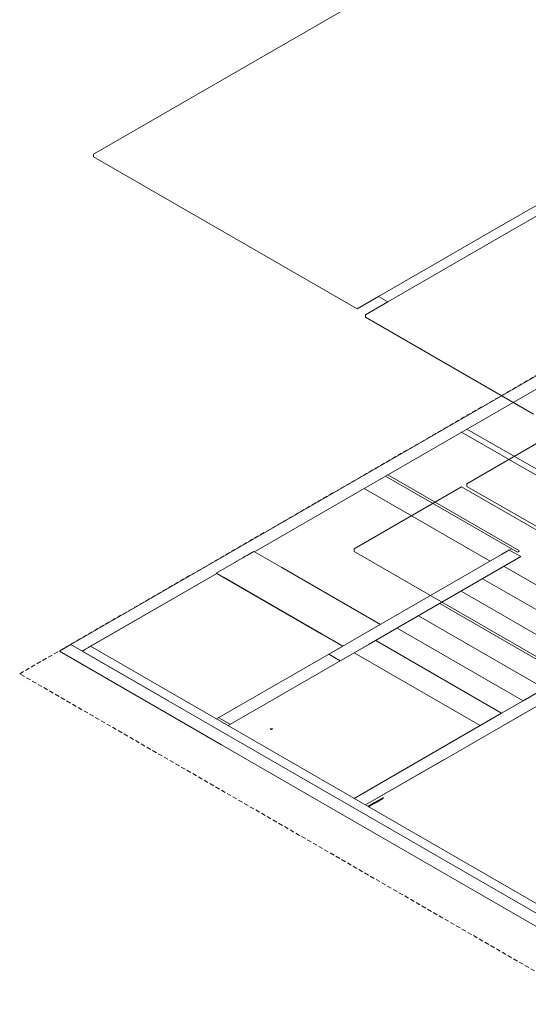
# Model space of a CAD drawing. Header units: millimetres. Extents: x 4480191 to 4481199, y -30324204 to -30323479.
# Tile 43 of 243: x 4480337 to 4480360, y -30324097 to -30324052. Entities that reach past the tile are written whole.
import ezdxf

# ---------------------------------------------------------------- set-up
doc = ezdxf.new("R2010")
doc.units = ezdxf.units.MM
doc.linetypes.add('JIS_02_2.0', pattern=[0.3, 0.2, -0.1])
for name, color, linetype, lineweight in [('DI-Elementos externos em vista', 9, 'Continuous', 5), ('DI-Área do detalhe', 7, 'JIS_02_2.0', 9), ('EL-Condutos (Direta)', 12, 'Continuous', 25), ('IFC-Escada-Contorno', 32, 'Continuous', 5), ('IFC-Parede padrão-Contorno', 44, 'Continuous', 5), ('IFC-Parede-Contorno', 42, 'Continuous', 5)]:
    doc.layers.add(name, color=color, linetype=linetype, lineweight=lineweight)

msp = doc.modelspace()

# ---------------------------------------------------------------- linework, layer by layer
at = {"layer": 'DI-Elementos externos em vista'}
for p, q in [((4480358.845, -30324047.633), (4480340.33, -30324058.323)), ((4480340.33, -30324058.323), (4480340.33, -30324058.443)), ((4480340.33, -30324058.443), (4480352.282, -30324065.343)), ((4480358.727, -30324061.623), (4480360.666, -30324060.503)), ((4480360.666, -30324060.983), (4480359.142, -30324061.863)), ((4480353.251, -30324064.784), (4480358.727, -30324061.623)), ((4480359.142, -30324061.863), (4480353.667, -30324065.024)), ((4480352.282, -30324065.343), (4480353.251, -30324064.784)), ((4480353.251, -30324064.784), (4480353.667, -30324065.024)), ((4480353.667, -30324065.024), (4480352.664, -30324065.603)), ((4480352.664, -30324065.603), (4480352.664, -30324065.723)), ((4480352.664, -30324065.723), (4480360.284, -30324070.123)), ((4480360.803, -30324071.223), (4480357.258, -30324073.27)), ((4480357.258, -30324073.27), (4480357.258, -30324073.39)), ((4480357.015, -30324073.41), (4480352.142, -30324076.223)), ((4480362.908, -30324076.812), (4480357.015, -30324073.41)), ((4480357.258, -30324073.39), (4480362.908, -30324076.652)), ((4480352.142, -30324076.223), (4480352.142, -30324076.343)), ((4480352.142, -30324076.343), (4480361.183, -30324081.563))]:
    msp.add_line(p, q, dxfattribs=at)
at = {"layer": 'DI-Área do detalhe'}
msp.add_lwpolyline([(4480336.978, -30324081.891), (4480461.776, -30324009.839), (4480536.565, -30324053.019), (4480411.768, -30324125.071), (4480336.978, -30324081.891)], dxfattribs=at)
at = {"layer": 'EL-Condutos (Direta)'}
for p, q in [((4480348.339, -30324084.374), (4480348.348, -30324084.386)), ((4480348.348, -30324084.386), (4480348.364, -30324084.395)), ((4480348.364, -30324084.395), (4480348.385, -30324084.4)), ((4480348.385, -30324084.4), (4480348.408, -30324084.399)), ((4480348.408, -30324084.399), (4480348.428, -30324084.393)), ((4480348.428, -30324084.393), (4480348.443, -30324084.383)), ((4480348.443, -30324084.383), (4480348.448, -30324084.37))]:
    msp.add_line(p, q, dxfattribs=at)
at = {"layer": 'IFC-Escada-Contorno', "color": 8, "lineweight": 5}
for p, q in [((4480352.602, -30324073.482), (4480358.314, -30324076.78)), ((4480347.372, -30324076.475), (4480347.339, -30324076.494)), ((4480347.392, -30324076.463), (4480347.372, -30324076.475)), ((4480347.414, -30324076.451), (4480347.392, -30324076.463)), ((4480347.602, -30324076.343), (4480347.414, -30324076.451)), ((4480347.602, -30324076.343), (4480348.865, -30324077.072)), ((4480359.284, -30324076.22), (4480359.18, -30324076.28)), ((4480346.809, -30324076.8), (4480345.893, -30324077.329)), ((4480346.833, -30324076.787), (4480346.809, -30324076.8)), ((4480347.096, -30324076.635), (4480346.833, -30324076.787)), ((4480347.22, -30324076.563), (4480347.096, -30324076.635)), ((4480347.292, -30324076.522), (4480347.22, -30324076.563)), ((4480347.339, -30324076.494), (4480347.292, -30324076.522)), ((4480345.893, -30324077.329), (4480346.214, -30324077.514)), ((4480345.917, -30324077.342), (4480350.649, -30324080.075)), ((4480348.865, -30324077.072), (4480353.337, -30324079.654)), ((4480358.942, -30324077.022), (4480364.654, -30324080.32)), ((4480346.214, -30324077.514), (4480351.628, -30324080.64)), ((4480357.972, -30324077.582), (4480363.684, -30324080.88)), ((4480357.002, -30324078.142), (4480362.714, -30324081.44)), ((4480356.032, -30324078.702), (4480361.744, -30324082)), ((4480355.062, -30324079.262), (4480360.774, -30324082.56)), ((4480354.092, -30324079.822), (4480359.804, -30324083.12)), ((4480353.122, -30324080.382), (4480358.834, -30324083.68)), ((4480351.628, -30324080.64), (4480345.908, -30324083.943)), ((4480352.148, -30324080.94), (4480346.427, -30324084.243)), ((4480352.148, -30324080.94), (4480357.864, -30324084.24)), ((4480350.991, -30324081.008), (4480351.511, -30324081.308)), ((4480360.774, -30324082.56), (4480359.804, -30324083.12)), ((4480359.804, -30324083.12), (4480358.834, -30324083.68)), ((4480346.009, -30324083.884), (4480346.529, -30324084.184)), ((4480358.834, -30324083.68), (4480357.864, -30324084.24)), ((4480357.864, -30324084.24), (4480352.143, -30324087.543))]:
    msp.add_line(p, q, dxfattribs=at)
at = {"layer": 'IFC-Parede padrão-Contorno', "color": 8, "lineweight": 5}
for p, q in [((4480357.019, -30324070.932), (4480362.666, -30324074.192)), ((4480357.262, -30324070.792), (4480362.908, -30324074.052)), ((4480353.676, -30324072.862), (4480359.652, -30324076.312)), ((4480353.572, -30324072.922), (4480359.548, -30324076.372)), ((4480358.834, -30324076.48), (4480350.991, -30324081.008)), ((4480359.164, -30324076.289), (4480358.834, -30324076.48)), ((4480359.18, -30324076.28), (4480359.164, -30324076.289)), ((4480359.18, -30324076.28), (4480359.263, -30324076.328)), ((4480359.263, -30324076.328), (4480359.7, -30324076.58)), ((4480359.652, -30324076.312), (4480359.548, -30324076.372)), ((4480359.652, -30324076.612), (4480352.152, -30324080.942)), ((4480359.7, -30324076.58), (4480352.821, -30324080.551)), ((4480359.648, -30324076.61), (4480359.652, -30324076.612)), ((4480338.807, -30324080.847), (4480338.776, -30324080.865)), ((4480338.776, -30324080.865), (4480346.129, -30324085.11)), ((4480338.86, -30324080.816), (4480338.807, -30324080.847)), ((4480339.295, -30324080.565), (4480338.86, -30324080.816)), ((4480339.295, -30324080.565), (4480343.726, -30324083.123)), ((4480339.97, -30324080.775), (4480339.815, -30324080.865)), ((4480339.815, -30324080.865), (4480362.945, -30324094.219)), ((4480340.099, -30324080.701), (4480339.97, -30324080.775)), ((4480340.196, -30324080.645), (4480340.099, -30324080.701)), ((4480340.196, -30324080.645), (4480368.582, -30324097.034)), ((4480352.805, -30324080.561), (4480351.511, -30324081.308)), ((4480352.821, -30324080.551), (4480352.805, -30324080.561)), ((4480350.991, -30324081.008), (4480351.013, -30324081.02)), ((4480351.013, -30324081.02), (4480351.511, -30324081.308)), ((4480346.129, -30324085.11), (4480406.732, -30324120.1)), ((4480353.442, -30324087.516), (4480353.073, -30324087.729)), ((4480353.477, -30324087.536), (4480353.173, -30324087.712)), ((4480353.442, -30324087.516), (4480353.458, -30324087.525)), ((4480353.458, -30324087.525), (4480353.477, -30324087.536)), ((4480353.073, -30324087.729), (4480352.77, -30324087.905)), ((4480353.173, -30324087.712), (4480352.804, -30324087.925))]:
    msp.add_line(p, q, dxfattribs=at)
at = {"layer": 'IFC-Parede-Contorno', "color": 8, "lineweight": 5}
for p, q in [((4480410.653, -30324039.362), (4480339.291, -30324080.563)), ((4480377.284, -30324059.228), (4480347.621, -30324076.354)), ((4480371.252, -30324062.115), (4480339.295, -30324080.565)), ((4480371.771, -30324062.415), (4480347.625, -30324076.356)), ((4480345.913, -30324077.34), (4480339.811, -30324080.863)), ((4480345.917, -30324077.342), (4480340.196, -30324080.645)), ((4480339.291, -30324080.563), (4480339.295, -30324080.565)), ((4480339.291, -30324080.563), (4480339.295, -30324080.565)), ((4480339.295, -30324080.565), (4480339.295, -30324080.565)), ((4480339.295, -30324080.565), (4480339.309, -30324080.573)), ((4480362.039, -30324081.83), (4480357.182, -30324084.634)), ((4480362.62, -30324082.095), (4480358.937, -30324084.221)), ((4480361.593, -30324082.688), (4480356.241, -30324085.778)), ((4480358.417, -30324083.921), (4480355.721, -30324085.478)), ((4480357.182, -30324084.634), (4480352.144, -30324087.543)), ((4480356.241, -30324085.778), (4480352.664, -30324087.843)), ((4480356.228, -30324085.785), (4480352.664, -30324087.843)), ((4480356.241, -30324085.778), (4480356.228, -30324085.785))]:
    msp.add_line(p, q, dxfattribs=at)

doc.saveas('drawing.dxf')
